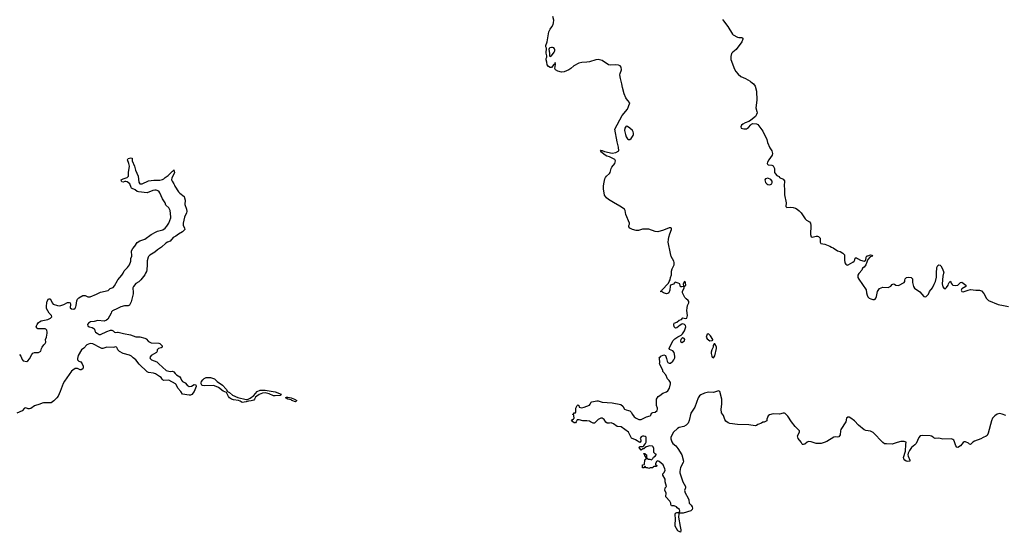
# Model space of a CAD drawing. Header units: inches. Extents: x 2494115 to 2685112, y 774173 to 915163.
# Tile 77 of 215: x 2578455 to 2594001, y 805909 to 814000. Entities that reach past the tile are written whole.
import ezdxf

# ---------------------------------------------------------------- set-up
doc = ezdxf.new("R2010")
doc.units = ezdxf.units.IN
doc.header["$MEASUREMENT"] = 0
for name, color, linetype in [('C5870', 7, 'Continuous'), ('C5880', 7, 'Continuous'), ('C5881', 7, 'Continuous'), ('C5890', 7, 'Continuous'), ('C5891', 7, 'Continuous')]:
    doc.layers.add(name, color=color, linetype=linetype)

msp = doc.modelspace()

# ---------------------------------------------------------------- linework, layer by layer
at = {"layer": 'C5870', "color": 5, "elevation": 20}
for points in [[(2578450, 808715), (2578471, 808690), (2578494, 808634), (2578510, 808618), (2578570, 808606), (2578586, 808614), (2578610, 808645), (2578647, 808713), (2578665, 808735), (2578690, 808746), (2578750, 808747), (2578788, 808770), (2578798, 808810), (2578808, 808830), (2578835, 808870), (2578858, 808890), (2578868, 808910), (2578862, 808950), (2578879, 808990), (2578889, 809050), (2578889, 809070), (2578881, 809101), (2578870, 809115), (2578859, 809119), (2578743, 809123), (2578729, 809130), (2578717, 809150), (2578719, 809170), (2578730, 809190), (2578750, 809219), (2578767, 809233), (2578795, 809245), (2578897, 809270), (2578944, 809290), (2578961, 809310), (2578957, 809330), (2578921, 809370), (2578880, 809440), (2578876, 809476), (2578883, 809530), (2578890, 809558), (2578910, 809595), (2578930, 809594), (2578934, 809590), (2578951, 809570), (2578967, 809530), (2578986, 809510), (2579050, 809487), (2579090, 809486), (2579106, 809490), (2579153, 809507), (2579210, 809538), (2579238, 809538), (2579252, 809530), (2579258, 809510), (2579252, 809450), (2579275, 809435), (2579310, 809431), (2579330, 809445), (2579342, 809470), (2579349, 809490), (2579356, 809564), (2579368, 809590), (2579388, 809610), (2579450, 809648), (2579490, 809648), (2579530, 809624), (2579570, 809628), (2579670, 809666), (2579730, 809699), (2579850, 809726), (2579884, 809756), (2579930, 809775), (2579950, 809799), (2580000, 809881)], [(2580000, 809442), (2579918, 809402), (2579905, 809390), (2579898, 809370), (2579845, 809275), (2579825, 809255), (2579790, 809242), (2579690, 809253), (2579630, 809235), (2579572, 809230), (2579541, 809210), (2579527, 809187), (2579530, 809167), (2579550, 809151), (2579601, 809141), (2579626, 809126), (2579635, 809115), (2579641, 809090), (2579654, 809070), (2579676, 809050), (2579710, 809033), (2579730, 809030), (2579830, 809080), (2579890, 809100), (2579910, 809100), (2579930, 809090), (2579951, 809070), (2579970, 809062), (2580000, 809066)], [(2580000, 808803), (2579990, 808824), (2579982, 808830), (2579970, 808834), (2579952, 808832), (2579930, 808824), (2579830, 808832), (2579770, 808808), (2579750, 808810), (2579730, 808819), (2579610, 808883), (2579570, 808887), (2579516, 808870), (2579470, 808817), (2579430, 808789), (2579380, 808700), (2579366, 808654), (2579367, 808630), (2579391, 808610), (2579418, 808598), (2579443, 808570), (2579457, 808530), (2579458, 808510), (2579452, 808490), (2579427, 808473), (2579410, 808474), (2579370, 808493), (2579350, 808495), (2579330, 808492), (2579292, 808470), (2579273, 808450), (2579163, 808297), (2579143, 808257), (2579096, 808130), (2579061, 808059), (2579041, 808030), (2578996, 807984), (2578950, 807955), (2578910, 807950), (2578832, 807952), (2578810, 807947), (2578771, 807929), (2578690, 807903), (2578630, 807865), (2578610, 807858), (2578590, 807857), (2578550, 807871), (2578530, 807868), (2578492, 807828), (2578410, 807790)]]:
    msp.add_lwpolyline(points, dxfattribs=at)
at = {"layer": 'C5880', "color": 5, "elevation": 20}
for points in [[(2580444, 810000), (2580429, 809971), (2580368, 809892), (2580337, 809863), (2580290, 809836), (2580250, 809789), (2580240, 809770), (2580239, 809750), (2580248, 809710), (2580245, 809675), (2580213, 809547), (2580187, 809493), (2580170, 809484), (2580110, 809485), (2580051, 809470), (2580039, 809461), (2580000, 809442)], [(2580000, 809881), (2580007, 809893), (2580070, 809970), (2580087, 810000)], [(2590000, 807602), (2589970, 807607), (2589790, 807610), (2589670, 807624), (2589639, 807639), (2589605, 807665), (2589589, 807689), (2589566, 807750), (2589537, 807797), (2589532, 807850), (2589541, 807930), (2589539, 808010), (2589511, 808131), (2589490, 808141), (2589410, 808115), (2589330, 808119), (2589270, 808106), (2589210, 808079), (2589190, 808061), (2589168, 808030), (2589116, 807884), (2589052, 807790), (2589026, 807674), (2589008, 807632), (2588980, 807600), (2588943, 807577), (2588870, 807564), (2588839, 807550), (2588777, 807490), (2588737, 807410), (2588735, 807385), (2588750, 807336), (2588770, 807311), (2588813, 807273), (2588847, 807230), (2588908, 807130), (2588935, 807030), (2588931, 807010), (2588887, 806930), (2588876, 806870), (2588878, 806850), (2588926, 806706), (2588967, 806630), (2588967, 806610), (2588954, 806570), (2588964, 806530), (2589011, 806450), (2589020, 806420), (2589025, 806370), (2589055, 806335), (2589071, 806310), (2589078, 806290), (2589071, 806270), (2589050, 806247), (2588930, 806210), (2588871, 806209), (2588862, 806198), (2588855, 806150), (2588881, 806001), (2588894, 805950), (2588895, 805930), (2588890, 805909), (2588848, 805930), (2588806, 806006), (2588803, 806030), (2588812, 806110), (2588803, 806197), (2588809, 806211), (2588830, 806223), (2588862, 806222), (2588870, 806214), (2588879, 806250), (2588874, 806270), (2588835, 806295), (2588826, 806310), (2588790, 806328), (2588749, 806329), (2588738, 806350), (2588735, 806370), (2588722, 806402), (2588658, 806470), (2588662, 806530), (2588641, 806570), (2588649, 806610), (2588668, 806630), (2588645, 806705), (2588648, 806750), (2588609, 806810), (2588609, 806830), (2588630, 806851), (2588644, 806890), (2588642, 806910), (2588615, 806975), (2588550, 807028), (2588530, 807038), (2588510, 807026), (2588492, 806990), (2588494, 806974), (2588514, 806970), (2588512, 806948), (2588470, 806946), (2588458, 806942), (2588452, 806928), (2588410, 806926), (2588390, 806918), (2588367, 806927), (2588348, 806928), (2588330, 806946), (2588318, 806942), (2588310, 806926), (2588290, 806926), (2588286, 806930), (2588286, 806970), (2588290, 806974), (2588322, 806978), (2588328, 807052), (2588346, 807070), (2588342, 807102), (2588326, 807110), (2588322, 807142), (2588310, 807146), (2588310, 807154), (2588333, 807153), (2588338, 807138), (2588352, 807132), (2588353, 807093), (2588358, 807078), (2588385, 807065), (2588404, 807064), (2588430, 807054), (2588450, 807074), (2588463, 807097), (2588486, 807110), (2588506, 807130), (2588502, 807142), (2588487, 807147), (2588468, 807168), (2588469, 807230), (2588459, 807259), (2588446, 807270), (2588406, 807274), (2588344, 807256), (2588312, 807228), (2588293, 807227), (2588270, 807208), (2588246, 807230), (2588238, 807250), (2588243, 807257), (2588250, 807262), (2588296, 807264), (2588310, 807274), (2588318, 807290), (2588338, 807310), (2588348, 807330), (2588348, 807410), (2588330, 807422), (2588310, 807428), (2588290, 807428), (2588270, 807418), (2588252, 807390), (2588262, 807370), (2588262, 807350), (2588254, 807330), (2588248, 807328), (2588178, 807370), (2588115, 807395), (2588069, 807490), (2587950, 807573), (2587890, 807581), (2587830, 807622), (2587795, 807635), (2587770, 807629), (2587730, 807629), (2587709, 807649), (2587684, 807690), (2587650, 807709), (2587630, 807709), (2587588, 807692), (2587530, 807629), (2587509, 807629), (2587470, 807654), (2587450, 807661), (2587410, 807669), (2587349, 807669), (2587290, 807686), (2587258, 807682), (2587242, 807650), (2587230, 807638), (2587210, 807635), (2587169, 807670), (2587176, 807684), (2587200, 807700), (2587208, 807710), (2587207, 807747), (2587202, 807762), (2587190, 807766), (2587188, 807772), (2587202, 807778), (2587207, 807793), (2587230, 807794), (2587236, 807804), (2587238, 807870), (2587258, 807910), (2587270, 807922), (2587282, 807910), (2587290, 807882), (2587330, 807872), (2587370, 807882), (2587450, 807916), (2587464, 807930), (2587478, 807962), (2587486, 807970), (2587570, 807986), (2587590, 807986), (2587650, 807962), (2587810, 807951), (2587948, 807928), (2587979, 807899), (2588006, 807850), (2588030, 807840), (2588070, 807834), (2588090, 807825), (2588110, 807807), (2588129, 807769), (2588159, 807730), (2588190, 807708), (2588230, 807691), (2588250, 807687), (2588270, 807691), (2588350, 807731), (2588410, 807746), (2588420, 807760), (2588430, 807792), (2588450, 807802), (2588490, 807805), (2588518, 807830), (2588528, 807850), (2588528, 807870), (2588508, 807910), (2588509, 808010), (2588537, 808050), (2588561, 808070), (2588610, 808104), (2588670, 808127), (2588690, 808141), (2588716, 808184), (2588733, 808253), (2588732, 808272), (2588710, 808304), (2588684, 808330), (2588656, 808396), (2588609, 808449), (2588609, 808470), (2588558, 808570), (2588562, 808590), (2588558, 808658), (2588546, 808670), (2588568, 808672), (2588578, 808690), (2588626, 808710), (2588650, 808702), (2588670, 808654), (2588671, 808630), (2588679, 808610), (2588690, 808591), (2588710, 808581), (2588730, 808581), (2588769, 808610), (2588783, 808630), (2588797, 808663), (2588800, 808690), (2588790, 808748), (2588770, 808775), (2588715, 808795), (2588709, 808810), (2588770, 808931), (2588797, 808963), (2588844, 808996), (2588897, 809023), (2588918, 809042), (2588950, 809091), (2588975, 809150), (2588970, 809173), (2588950, 809189), (2588923, 809197), (2588910, 809194), (2588882, 809178), (2588830, 809138), (2588809, 809129), (2588788, 809150), (2588782, 809190), (2588790, 809211), (2588830, 809226), (2588870, 809256), (2588906, 809270), (2588928, 809292), (2588970, 809281), (2588990, 809291), (2589001, 809330), (2588991, 809410), (2588992, 809450), (2589001, 809490), (2589019, 809530), (2589019, 809550), (2589009, 809570), (2588976, 809596), (2588957, 809617), (2588918, 809690), (2588921, 809710), (2588947, 809767), (2588946, 809786), (2588930, 809788), (2588910, 809782), (2588890, 809786), (2588878, 809830), (2588850, 809842), (2588805, 809855), (2588792, 809848), (2588776, 809824), (2588732, 809808), (2588726, 809794), (2588721, 809730), (2588703, 809690), (2588690, 809679), (2588670, 809675), (2588650, 809678), (2588618, 809690), (2588590, 809708), (2588568, 809710), (2588590, 809714), (2588595, 809730), (2588699, 809841), (2588709, 809870), (2588725, 809895), (2588729, 809930), (2588746, 809974), (2588747, 810000)], [(2580000, 809066), (2580010, 809068), (2580030, 809065), (2580094, 809046), (2580204, 809024), (2580290, 808995), (2580350, 808993), (2580430, 808973), (2580450, 808964), (2580490, 808919), (2580530, 808902), (2580650, 808895), (2580669, 808889), (2580702, 808850), (2580707, 808830), (2580690, 808818), (2580647, 808810), (2580628, 808790), (2580625, 808770), (2580613, 808747), (2580530, 808702), (2580510, 808670), (2580514, 808650), (2580536, 808630), (2580620, 808600), (2580650, 808567), (2580770, 808464), (2580830, 808445), (2580870, 808451), (2580890, 808442), (2580910, 808413), (2580930, 808395), (2580981, 808361), (2580998, 808338), (2581008, 808310), (2581028, 808290), (2581066, 808266), (2581098, 808230), (2581130, 808211), (2581170, 808216), (2581210, 808243), (2581237, 808237), (2581244, 808210), (2581210, 808130), (2581175, 808085), (2581150, 808076), (2581130, 808074), (2581027, 808087), (2580999, 808130), (2580950, 808182), (2580923, 808243), (2580913, 808253), (2580810, 808308), (2580725, 808305), (2580704, 808324), (2580690, 808350), (2580665, 808370), (2580597, 808410), (2580570, 808423), (2580490, 808433), (2580470, 808442), (2580343, 808563), (2580290, 808633), (2580245, 808665), (2580218, 808690), (2580190, 808705), (2580090, 808733), (2580030, 808761), (2580007, 808787), (2580000, 808803)]]:
    msp.add_lwpolyline(points, dxfattribs=at)
for points in [[(2588950, 809866), (2588932, 809830), (2588934, 809794), (2588950, 809792), (2588970, 809802), (2588974, 809810), (2588967, 809847), (2588962, 809862)], [(2589330, 809042), (2589310, 809035), (2589296, 808990), (2589310, 808965), (2589350, 808931), (2589390, 808934), (2589398, 808942), (2589398, 808950), (2589362, 809010)], [(2588924, 808976), (2588910, 808969), (2588896, 808950), (2588891, 808930), (2588895, 808915), (2588910, 808903), (2588950, 808931), (2588956, 808950), (2588949, 808969)], [(2589430, 808886), (2589418, 808882), (2589404, 808856), (2589402, 808830), (2589382, 808790), (2589371, 808750), (2589371, 808730), (2589381, 808690), (2589390, 808672), (2589410, 808665), (2589430, 808694), (2589455, 808810), (2589455, 808835)], [(2582054, 808006), (2582096, 808024), (2582153, 808067), (2582207, 808133), (2582250, 808153), (2582330, 808153), (2582490, 808128), (2582582, 808090), (2582570, 808070), (2582490, 808061), (2582464, 808064), (2582392, 808092), (2582330, 808108), (2582290, 808104), (2582236, 808084), (2582200, 808060), (2582180, 808040), (2582164, 808010), (2582150, 807996), (2582110, 807984), (2582070, 807981), (2582030, 807967), (2581970, 807956), (2581937, 807977), (2581910, 807988), (2581830, 807999), (2581797, 808010), (2581769, 808029), (2581750, 808050), (2581718, 808118), (2581670, 808137), (2581593, 808193), (2581530, 808221), (2581510, 808225), (2581370, 808221), (2581344, 808224), (2581330, 808230), (2581321, 808250), (2581320, 808270), (2581328, 808290), (2581345, 808315), (2581370, 808338), (2581398, 808350), (2581470, 808350), (2581530, 808332), (2581571, 808290), (2581655, 808230), (2581713, 808170), (2581734, 808134), (2581770, 808115), (2581815, 808075), (2581898, 808038), (2582033, 808007)], [(2582810, 807969), (2582750, 807989), (2582739, 807999), (2582688, 808010), (2582665, 808025), (2582650, 808030), (2582650, 808034), (2582670, 808042), (2582690, 808041), (2582742, 808030), (2582792, 808010), (2582831, 807990)]]:
    msp.add_lwpolyline(points, close=True, dxfattribs=at)
at = {"layer": 'C5881', "color": 5, "elevation": 20}
for points in [[(2588747, 810000), (2588749, 810030), (2588759, 810070), (2588787, 810130), (2588786, 810170), (2588781, 810190), (2588743, 810263), (2588730, 810310), (2588696, 810490), (2588698, 810530), (2588705, 810570), (2588720, 810620), (2588749, 810689), (2588747, 810707), (2588734, 810714), (2588710, 810713), (2588621, 810679), (2588530, 810654), (2588490, 810659), (2588390, 810693), (2588370, 810696), (2588286, 810694), (2588228, 810672), (2588188, 810672), (2588129, 810690), (2588089, 810710), (2588073, 810730), (2588072, 810750), (2588083, 810770), (2588082, 810790), (2588027, 810927), (2588013, 810990), (2588002, 811010), (2587930, 811059), (2587830, 811112), (2587750, 811161), (2587718, 811190), (2587691, 811230), (2587674, 811330), (2587673, 811370), (2587678, 811410), (2587696, 811490), (2587703, 811510), (2587718, 811530), (2587770, 811570), (2587780, 811590), (2587794, 811650), (2587807, 811673), (2587851, 811730), (2587864, 811770), (2587850, 811794), (2587770, 811833), (2587727, 811847), (2587681, 811870), (2587639, 811910), (2587625, 811935), (2587630, 811942), (2587650, 811937), (2587690, 811917), (2587810, 811892), (2587870, 811903), (2587913, 811930), (2587912, 811990), (2587889, 812070), (2587854, 812270), (2587970, 812486), (2588050, 812590), (2588069, 812630), (2588089, 812690), (2588050, 812731), (2588028, 812768), (2588001, 812830), (2587974, 812930), (2587964, 812990), (2587941, 813070), (2587932, 813130), (2587934, 813150), (2587956, 813210), (2587952, 813252), (2587934, 813274), (2587910, 813283), (2587870, 813286), (2587790, 813282), (2587750, 813288), (2587654, 813354), (2587610, 813369), (2587589, 813371), (2587550, 813367), (2587450, 813336), (2587410, 813329), (2587330, 813326), (2587285, 813315), (2587207, 813273), (2587159, 813230), (2587128, 813210), (2587050, 813175), (2587010, 813174), (2586950, 813186), (2586913, 813210), (2586907, 813230), (2586915, 813295), (2586910, 813326), (2586902, 813298), (2586890, 813293), (2586852, 813248), (2586830, 813244), (2586802, 813262), (2586782, 813290), (2586780, 813330), (2586768, 813368), (2586770, 813390), (2586778, 813410), (2586778, 813430), (2586768, 813472), (2586775, 813550), (2586764, 813570), (2586762, 813590), (2586785, 813650), (2586810, 813807), (2586829, 813850), (2586855, 813885), (2586876, 813924), (2586885, 813950), (2586888, 813990), (2586871, 814051)], [(2589550, 814004), (2589570, 813982), (2589636, 813890), (2589710, 813774), (2589722, 813762), (2589790, 813725), (2589810, 813718), (2589857, 813717), (2589874, 813710), (2589874, 813690), (2589856, 813650), (2589770, 813530), (2589713, 813487), (2589695, 813465), (2589681, 813419), (2589682, 813370), (2589741, 813221), (2589763, 813183), (2589799, 813139), (2589841, 813101), (2589915, 813070), (2589990, 813029), (2590000, 813021)], [(2590000, 812412), (2589993, 812407), (2589970, 812393), (2589910, 812372), (2589871, 812350), (2589850, 812333), (2589841, 812310), (2589847, 812290), (2589890, 812275), (2589930, 812279), (2589962, 812298), (2590000, 812340)], [(2580087, 810000), (2580106, 810034), (2580159, 810090), (2580188, 810130), (2580209, 810190), (2580212, 810230), (2580223, 810270), (2580220, 810350), (2580240, 810390), (2580273, 810427), (2580310, 810485), (2580350, 810509), (2580430, 810535), (2580531, 810610), (2580610, 810653), (2580630, 810663), (2580715, 810685), (2580750, 810710), (2580779, 810741), (2580812, 810790), (2580843, 810870), (2580844, 810890), (2580833, 810990), (2580810, 811029), (2580765, 811070), (2580753, 811110), (2580710, 811170), (2580670, 811265), (2580653, 811293), (2580610, 811310), (2580590, 811310), (2580557, 811303), (2580470, 811268), (2580330, 811282), (2580310, 811290), (2580276, 811316), (2580222, 811342), (2580213, 811353), (2580192, 811410), (2580150, 811443), (2580130, 811447), (2580115, 811445), (2580090, 811433), (2580070, 811441), (2580061, 811450), (2580055, 811470), (2580089, 811490), (2580150, 811507), (2580173, 811530), (2580173, 811590), (2580187, 811690), (2580179, 811730), (2580155, 811790), (2580169, 811810), (2580190, 811812), (2580210, 811822), (2580230, 811814), (2580233, 811770), (2580270, 811690), (2580283, 811623), (2580327, 811530), (2580334, 811434), (2580351, 811411), (2580390, 811411), (2580490, 811456), (2580575, 811465), (2580670, 811467), (2580710, 811478), (2580731, 811489), (2580753, 811510), (2580798, 811542), (2580870, 811611), (2580882, 811618), (2580890, 811632), (2580897, 811590), (2580893, 811570), (2580858, 811502), (2580854, 811470), (2580860, 811450), (2580891, 811410), (2580901, 811390), (2580904, 811370), (2580962, 811282), (2580982, 811262), (2581050, 811210), (2581059, 811190), (2581068, 811150), (2581065, 811085), (2581089, 811010), (2581092, 810970), (2581088, 810950), (2581056, 810884), (2581035, 810790), (2581037, 810757), (2581059, 810710), (2581060, 810690), (2581028, 810650), (2580964, 810616), (2580919, 810581), (2580880, 810560), (2580830, 810503), (2580790, 810490), (2580765, 810475), (2580692, 810408), (2580630, 810370), (2580590, 810330), (2580510, 810281), (2580490, 810264), (2580482, 810250), (2580467, 810193), (2580468, 810130), (2580462, 810050), (2580456, 810024), (2580444, 810000)]]:
    msp.add_lwpolyline(points, dxfattribs=at)
for points in [[(2586850, 813563), (2586825, 813555), (2586814, 813546), (2586811, 813530), (2586820, 813470), (2586819, 813430), (2586830, 813419), (2586850, 813428), (2586895, 813485), (2586904, 813510), (2586905, 813530), (2586900, 813540), (2586890, 813554), (2586870, 813562)], [(2588030, 812318), (2588011, 812290), (2588007, 812250), (2588018, 812190), (2588031, 812150), (2588050, 812122), (2588070, 812111), (2588090, 812111), (2588110, 812125), (2588142, 812170), (2588149, 812190), (2588149, 812210), (2588142, 812230), (2588129, 812250), (2588088, 812290), (2588050, 812315)]]:
    msp.add_lwpolyline(points, close=True, dxfattribs=at)
at = {"layer": 'C5890', "color": 5, "elevation": 20}
for points in [[(2591709, 810000), (2591705, 809995), (2591691, 809970), (2591691, 809930), (2591703, 809903), (2591818, 809738), (2591823, 809690), (2591836, 809650), (2591846, 809626), (2591865, 809605), (2591892, 809592), (2591924, 809584), (2591950, 809584), (2591963, 809590), (2591974, 809606), (2591983, 809630), (2591997, 809710), (2592030, 809756), (2592083, 809777), (2592170, 809771), (2592210, 809796), (2592230, 809822), (2592250, 809831), (2592270, 809825), (2592290, 809811), (2592330, 809807), (2592418, 809850), (2592428, 809870), (2592428, 809890), (2592438, 809910), (2592458, 809930), (2592490, 809936), (2592531, 809931), (2592551, 809911), (2592551, 809850), (2592565, 809790), (2592583, 809763), (2592666, 809706), (2592730, 809631), (2592750, 809625), (2592768, 809630), (2592804, 809670), (2592822, 809710), (2592869, 809770), (2592896, 809824), (2592913, 809870), (2592930, 809934), (2592932, 810000)], [(2593042, 810000), (2593031, 809950), (2593021, 809830), (2593030, 809782), (2593050, 809758), (2593070, 809752), (2593090, 809772), (2593115, 809810), (2593118, 809830), (2593130, 809854), (2593150, 809874), (2593162, 809842), (2593180, 809820), (2593191, 809811), (2593224, 809804), (2593270, 809811), (2593310, 809851), (2593330, 809858), (2593392, 809810), (2593392, 809790), (2593332, 809750), (2593318, 809730), (2593332, 809710), (2593350, 809705), (2593368, 809708), (2593429, 809731), (2593470, 809739), (2593550, 809730), (2593612, 809732), (2593639, 809719), (2593677, 809677), (2593721, 809601), (2593750, 809569), (2593905, 809505), (2593990, 809491), (2594070, 809473)], [(2594025, 807750), (2593970, 807774), (2593930, 807782), (2593890, 807773), (2593850, 807749), (2593815, 807710), (2593797, 807670), (2593746, 807474), (2593730, 807439), (2593714, 807426), (2593670, 807407), (2593630, 807384), (2593531, 807350), (2593504, 807330), (2593470, 807294), (2593450, 807299), (2593434, 807314), (2593390, 807339), (2593370, 807339), (2593350, 807324), (2593310, 807273), (2593266, 807250), (2593250, 807254), (2593234, 807274), (2593215, 807335), (2593202, 807362), (2593190, 807374), (2593170, 807382), (2593030, 807379), (2592970, 807394), (2592910, 807391), (2592890, 807398), (2592878, 807410), (2592850, 807426), (2592831, 807431), (2592704, 807436), (2592671, 807430), (2592654, 807406), (2592609, 807310), (2592590, 807288), (2592535, 807245), (2592502, 807198), (2592482, 807158), (2592478, 807130), (2592482, 807110), (2592510, 807050), (2592511, 807030), (2592475, 807025), (2592450, 807034), (2592429, 807049), (2592414, 807070), (2592409, 807090), (2592441, 807190), (2592445, 807295), (2592454, 807334), (2592422, 807342), (2592370, 807340), (2592310, 807327), (2592230, 807300), (2592143, 807303), (2592110, 807308), (2592085, 807325), (2591930, 807482), (2591890, 807505), (2591814, 807514), (2591790, 807526), (2591701, 807601), (2591635, 807670), (2591580, 807710), (2591550, 807726), (2591530, 807728), (2591510, 807710), (2591499, 807650), (2591422, 807530), (2591415, 807510), (2591408, 807450), (2591390, 807414), (2591370, 807409), (2591330, 807418), (2591310, 807412), (2591198, 807342), (2591156, 807324), (2591110, 807311), (2591030, 807311), (2590950, 807335), (2590910, 807342), (2590889, 807331), (2590850, 807301), (2590830, 807294), (2590815, 807295), (2590810, 807298), (2590792, 807332), (2590747, 807387), (2590734, 807430), (2590765, 807490), (2590769, 807510), (2590700, 807580), (2590643, 807650), (2590583, 807743), (2590543, 807783), (2590530, 807789), (2590510, 807789), (2590450, 807774), (2590350, 807779), (2590295, 807765), (2590271, 807749), (2590253, 807693), (2590251, 807669), (2590210, 807649), (2590190, 807649), (2590166, 807634), (2590112, 807610), (2590090, 807594), (2590071, 807589), (2590000, 807602)]]:
    msp.add_lwpolyline(points, dxfattribs=at)
at = {"layer": 'C5891', "color": 5, "elevation": 20}
for points in [[(2590000, 813021), (2590039, 812990), (2590069, 812950), (2590089, 812870), (2590093, 812730), (2590078, 812610), (2590095, 812550), (2590097, 812530), (2590090, 812504), (2590071, 812470), (2590000, 812412)], [(2590000, 812340), (2590010, 812351), (2590030, 812359), (2590090, 812357), (2590110, 812344), (2590190, 812238), (2590250, 812110), (2590262, 812062), (2590299, 811979), (2590330, 811930), (2590343, 811890), (2590336, 811864), (2590284, 811790), (2590263, 811750), (2590258, 811730), (2590261, 811721), (2590274, 811710), (2590330, 811705), (2590350, 811692), (2590371, 811650), (2590372, 811590), (2590386, 811566), (2590410, 811542), (2590444, 811524), (2590454, 811510), (2590510, 811482), (2590530, 811454), (2590528, 811372), (2590533, 811330), (2590533, 811233), (2590559, 811110), (2590551, 811050), (2590570, 811037), (2590630, 811039), (2590670, 811034), (2590704, 811024), (2590730, 811009), (2590763, 810983), (2590796, 810950), (2590856, 810856), (2590878, 810838), (2590926, 810810), (2590939, 810790), (2590947, 810750), (2590941, 810610), (2590950, 810572), (2590970, 810565), (2591030, 810585), (2591050, 810585), (2591070, 810578), (2591092, 810550), (2591092, 810490), (2591106, 810466), (2591170, 810456), (2591247, 810427), (2591272, 810410), (2591299, 810399), (2591370, 810351), (2591410, 810339), (2591454, 810314), (2591478, 810290), (2591477, 810210), (2591484, 810164), (2591500, 810140), (2591514, 810130), (2591530, 810127), (2591538, 810130), (2591610, 810171), (2591629, 810190), (2591639, 810210), (2591644, 810236), (2591650, 810242), (2591670, 810242), (2591682, 810230), (2591730, 810204), (2591789, 810191), (2591815, 810205), (2591822, 810250), (2591830, 810272), (2591847, 810273), (2591890, 810291), (2591910, 810282), (2591922, 810270), (2591885, 810255), (2591845, 810215), (2591816, 810130), (2591790, 810095), (2591764, 810076), (2591750, 810049), (2591709, 810000)], [(2592932, 810000), (2592935, 810090), (2592950, 810122), (2592970, 810131), (2592990, 810125), (2592997, 810117), (2593025, 810070), (2593045, 810010), (2593042, 810000)]]:
    msp.add_lwpolyline(points, dxfattribs=at)
msp.add_lwpolyline([(2590270, 811497), (2590231, 811489), (2590221, 811470), (2590223, 811450), (2590231, 811430), (2590250, 811411), (2590270, 811401), (2590290, 811395), (2590310, 811398), (2590329, 811411), (2590334, 811430), (2590334, 811450), (2590317, 811477)], close=True, dxfattribs=at)

doc.saveas('drawing.dxf')
